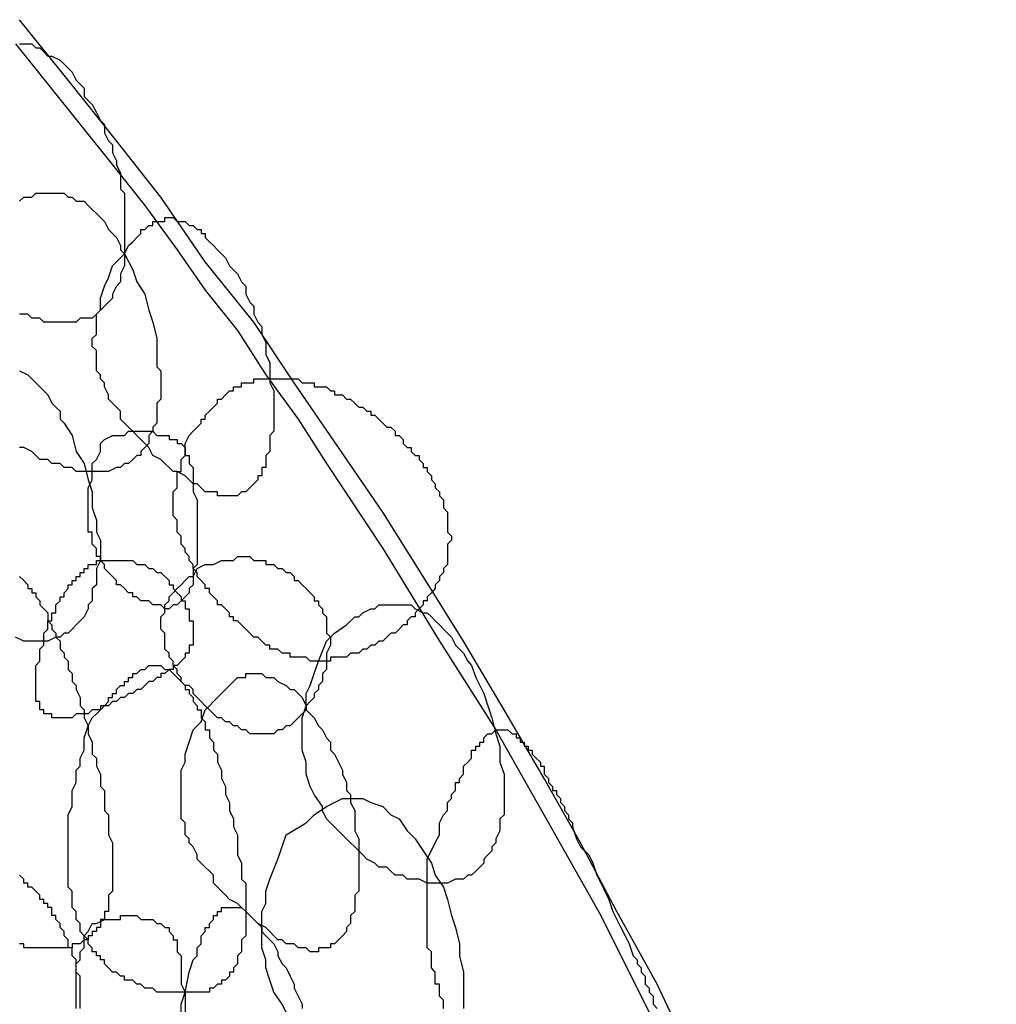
# Model space of a CAD drawing. Header units: millimetres. Extents: x 14 to 424, y 0 to 287.
# Tile 104 of 104: x 371 to 381, y 170 to 180. Entities that reach past the tile are written whole.
import ezdxf

# ---------------------------------------------------------------- set-up
doc = ezdxf.new("R2010")
doc.units = ezdxf.units.MM
doc.layers.add('PDF _0', color=7, linetype='Continuous')

msp = doc.modelspace()

# ---------------------------------------------------------------- linework, layer by layer
at = {"layer": 'PDF _0', "lineweight": 25}
for points in [[(377.666, 169.245), (377.333, 169.952), (376.918, 170.699), (376.544, 171.406), (376.17, 172.07), (375.755, 172.777), (375.339, 173.483), (374.924, 174.147), (374.508, 174.812), (374.051, 175.477), (373.594, 176.141), (373.179, 176.765), (372.68, 177.388), (372.223, 178.052), (371.767, 178.634), (371.268, 179.257), (370.769, 179.88)], [(370.728, 179.631), (371.06, 179.216), (371.393, 178.8), (371.725, 178.385), (372.057, 177.969), (372.39, 177.512), (372.68, 177.097), (373.013, 176.682), (373.304, 176.225), (373.636, 175.768), (373.927, 175.311), (374.508, 174.438), (375.09, 173.483), (375.672, 172.569), (376.212, 171.613), (376.752, 170.658), (377.25, 169.661)], [(370.769, 179.631), (370.853, 179.631), (370.894, 179.631), (370.936, 179.59), (370.977, 179.59), (371.019, 179.548), (371.06, 179.506), (371.102, 179.506), (371.185, 179.465), (371.226, 179.423), (371.268, 179.382), (371.31, 179.34), (371.351, 179.257), (371.393, 179.216), (371.434, 179.174), (371.434, 179.091), (371.476, 179.049), (371.517, 179.008), (371.559, 178.925), (371.6, 178.842), (371.642, 178.8), (371.642, 178.717), (371.683, 178.634), (371.725, 178.592), (371.725, 178.509), (371.767, 178.426), (371.767, 178.385), (371.808, 178.302), (371.808, 178.219), (371.808, 178.136), (371.85, 178.094), (371.85, 178.011), (371.85, 177.928), (371.85, 177.845), (371.85, 177.803), (371.85, 177.72), (371.85, 177.637), (371.85, 177.595), (371.85, 177.512), (371.85, 177.471), (371.85, 177.388), (371.85, 177.346), (371.808, 177.263), (371.808, 177.222), (371.808, 177.18), (371.767, 177.138), (371.725, 177.055), (371.725, 177.014), (371.683, 176.972), (371.642, 176.931), (371.6, 176.889), (371.559, 176.848), (371.517, 176.806), (371.476, 176.806), (371.393, 176.806), (371.351, 176.765), (371.31, 176.765), (371.268, 176.765), (371.185, 176.765), (371.143, 176.765), (371.06, 176.765), (371.019, 176.765), (370.977, 176.806), (370.894, 176.806), (370.853, 176.848), (370.769, 176.848)], [(370.769, 178.011), (370.811, 178.052), (370.894, 178.052), (370.936, 178.094), (370.977, 178.094), (371.019, 178.094), (371.06, 178.094), (371.143, 178.094), (371.185, 178.094), (371.226, 178.094), (371.268, 178.052), (371.31, 178.052), (371.351, 178.011), (371.434, 178.011), (371.476, 177.969), (371.517, 177.928), (371.559, 177.886), (371.6, 177.845), (371.642, 177.803), (371.683, 177.72), (371.725, 177.679), (371.767, 177.637), (371.808, 177.554), (371.808, 177.512), (371.85, 177.471), (371.933, 177.305), (371.974, 177.18), (372.057, 177.055), (372.099, 176.889), (372.14, 176.765), (372.182, 176.598), (372.182, 176.474), (372.182, 176.308), (372.223, 176.266), (372.223, 176.183), (372.223, 176.1), (372.223, 176.058), (372.223, 175.975), (372.182, 175.934), (372.182, 175.851), (372.182, 175.809), (372.182, 175.726), (372.14, 175.685), (372.14, 175.643), (372.099, 175.601), (372.099, 175.518), (372.057, 175.477), (372.016, 175.435), (372.016, 175.394), (371.974, 175.394), (371.933, 175.352), (371.891, 175.311), (371.85, 175.311), (371.808, 175.269), (371.767, 175.269), (371.683, 175.228), (371.642, 175.228), (371.6, 175.228), (371.517, 175.228), (371.476, 175.228), (371.434, 175.228), (371.351, 175.228), (371.31, 175.269), (371.226, 175.269), (371.185, 175.311), (371.102, 175.311), (371.06, 175.352), (370.977, 175.352), (370.936, 175.394), (370.894, 175.435), (370.811, 175.477), (370.769, 175.477)], [(370.769, 176.266), (370.853, 176.225), (370.894, 176.183), (370.936, 176.141), (370.977, 176.1), (371.019, 176.058), (371.06, 176.017), (371.102, 175.934), (371.143, 175.892), (371.185, 175.851), (371.185, 175.768), (371.226, 175.726), (371.31, 175.601), (371.351, 175.435), (371.434, 175.311), (371.476, 175.144), (371.517, 175.02), (371.517, 174.854), (371.559, 174.729), (371.559, 174.604), (371.6, 174.521), (371.6, 174.438), (371.6, 174.397), (371.6, 174.314), (371.559, 174.231), (371.559, 174.189), (371.559, 174.106), (371.559, 174.064), (371.517, 174.023), (371.517, 173.94), (371.517, 173.898), (371.476, 173.857), (371.476, 173.815), (371.434, 173.732), (371.393, 173.69), (371.351, 173.649), (371.31, 173.607), (371.268, 173.566), (371.226, 173.566), (371.185, 173.524), (371.143, 173.524), (371.06, 173.483), (371.019, 173.483), (370.977, 173.483), (370.894, 173.483), (370.853, 173.483), (370.811, 173.483), (370.728, 173.524)], [(370.769, 174.147), (370.811, 174.106), (370.853, 174.064), (370.853, 174.023), (370.894, 174.023), (370.894, 173.981), (370.936, 173.981), (370.936, 173.94), (370.977, 173.898), (370.977, 173.857), (371.019, 173.815), (371.06, 173.774), (371.06, 173.732), (371.06, 173.69), (371.102, 173.649), (371.102, 173.607), (371.143, 173.566), (371.143, 173.524), (371.185, 173.483), (371.185, 173.441), (371.185, 173.4), (371.226, 173.358), (371.226, 173.317), (371.268, 173.275), (371.268, 173.233), (371.268, 173.192), (371.31, 173.15), (371.31, 173.109), (371.31, 173.067), (371.351, 173.026), (371.351, 172.984), (371.393, 172.901), (371.393, 172.86), (371.393, 172.818), (371.434, 172.777), (371.434, 172.735), (371.434, 172.693), (371.476, 172.61), (371.476, 172.527), (371.517, 172.444), (371.517, 172.32), (371.559, 172.278), (371.559, 172.236), (371.559, 172.195), (371.6, 172.112), (371.6, 172.07), (371.6, 172.029), (371.6, 171.987), (371.642, 171.946), (371.642, 171.904), (371.642, 171.821), (371.642, 171.779), (371.642, 171.738), (371.683, 171.696), (371.683, 171.655), (371.683, 171.613), (371.683, 171.572), (371.683, 171.53), (371.683, 171.489), (371.725, 171.406), (371.725, 171.364), (371.725, 171.323), (371.725, 171.281), (371.725, 171.239), (371.725, 171.198), (371.725, 171.156), (371.725, 171.115), (371.725, 171.073), (371.725, 171.032), (371.725, 170.99), (371.725, 170.949), (371.725, 170.907), (371.683, 170.866), (371.683, 170.824), (371.683, 170.782), (371.683, 170.741), (371.683, 170.699), (371.642, 170.699), (371.642, 170.658), (371.642, 170.616), (371.6, 170.616), (371.6, 170.575), (371.6, 170.533), (371.559, 170.533), (371.559, 170.492), (371.517, 170.492), (371.517, 170.45), (371.476, 170.45), (371.476, 170.409), (371.434, 170.409), (371.393, 170.367), (371.351, 170.367), (371.31, 170.367), (371.31, 170.325), (371.268, 170.325), (371.226, 170.325), (371.185, 170.325), (371.143, 170.325), (371.102, 170.325), (371.06, 170.325), (371.019, 170.325), (370.977, 170.325), (370.936, 170.325), (370.894, 170.325), (370.853, 170.325), (370.811, 170.325), (370.811, 170.367), (370.769, 170.367)], [(375.131, 169.702), (375.131, 169.744), (375.131, 169.785), (375.09, 169.827), (375.09, 169.869), (375.09, 169.91), (375.09, 169.952), (375.048, 169.952), (375.048, 169.993), (375.048, 170.035), (375.048, 170.076), (375.007, 170.118), (375.007, 170.159), (375.007, 170.201), (375.007, 170.242), (375.007, 170.284), (374.965, 170.325), (374.965, 170.367), (374.965, 170.409), (374.965, 170.45), (374.965, 170.492), (374.965, 170.575), (374.965, 170.658), (374.965, 170.699), (374.965, 170.782), (374.965, 170.866), (374.965, 170.949), (374.965, 170.99), (374.965, 171.073), (374.965, 171.239), (375.048, 171.406), (375.09, 171.489), (375.09, 171.613), (375.131, 171.696), (375.173, 171.738), (375.173, 171.779), (375.173, 171.821), (375.215, 171.863), (375.215, 171.904), (375.256, 171.946), (375.256, 171.987), (375.256, 172.029), (375.298, 172.029), (375.298, 172.07), (375.339, 172.112), (375.339, 172.153), (375.339, 172.195), (375.381, 172.236), (375.422, 172.278), (375.422, 172.32), (375.422, 172.361), (375.464, 172.361), (375.464, 172.403), (375.505, 172.403), (375.505, 172.444), (375.547, 172.444), (375.547, 172.486), (375.588, 172.527), (375.63, 172.527), (375.672, 172.569), (375.713, 172.569), (375.755, 172.569), (375.796, 172.569), (375.838, 172.527), (375.879, 172.527), (375.879, 172.486), (375.921, 172.486), (375.921, 172.444), (375.962, 172.444), (375.962, 172.403), (376.004, 172.403), (376.004, 172.361), (376.045, 172.361), (376.045, 172.32), (376.087, 172.278), (376.129, 172.236), (376.129, 172.195), (376.17, 172.195), (376.17, 172.153), (376.17, 172.112), (376.212, 172.07), (376.212, 172.029), (376.253, 171.987), (376.253, 171.946), (376.295, 171.946), (376.295, 171.904), (376.336, 171.863), (376.336, 171.821), (376.378, 171.779), (376.378, 171.738), (376.419, 171.696), (376.419, 171.655), (376.461, 171.613), (376.461, 171.572), (376.502, 171.447), (376.544, 171.364), (376.627, 171.281), (376.669, 171.198), (376.71, 171.073), (376.793, 170.907), (376.835, 170.824), (376.876, 170.699), (376.918, 170.616), (376.959, 170.533), (377.001, 170.45), (377.042, 170.367), (377.084, 170.242), (377.126, 170.201), (377.126, 170.159), (377.167, 170.118), (377.167, 170.076), (377.209, 170.035), (377.209, 169.993), (377.209, 169.952), (377.25, 169.91), (377.25, 169.869), (377.292, 169.827), (377.292, 169.785), (377.292, 169.744), (377.333, 169.702)], [(373.511, 169.661), (373.47, 169.744), (373.387, 169.869), (373.345, 169.993), (373.304, 170.118), (373.304, 170.201), (373.262, 170.325), (373.262, 170.45), (373.262, 170.575), (373.262, 170.699), (373.304, 170.782), (373.304, 170.907), (373.345, 171.032), (373.428, 171.239), (373.511, 171.489), (373.719, 171.613), (373.802, 171.696), (373.927, 171.779), (374.01, 171.821), (374.093, 171.863), (374.134, 171.863), (374.218, 171.863), (374.301, 171.863), (374.384, 171.821), (374.508, 171.779), (374.591, 171.696), (374.675, 171.655), (374.758, 171.53), (374.841, 171.447), (374.924, 171.323), (375.007, 171.198), (375.048, 171.073), (375.131, 170.949), (375.173, 170.824), (375.215, 170.658), (375.256, 170.533), (375.298, 170.367), (375.298, 170.242), (375.339, 170.076), (375.339, 169.952), (375.339, 169.827), (375.339, 169.702)], [(371.393, 169.702), (371.393, 169.744), (371.393, 169.785), (371.393, 169.827), (371.393, 169.869), (371.393, 169.91), (371.393, 169.952), (371.393, 169.993), (371.393, 170.035), (371.351, 170.076), (371.351, 170.118), (371.351, 170.159), (371.351, 170.201), (371.31, 170.242), (371.31, 170.284), (371.31, 170.325), (371.268, 170.325), (371.268, 170.367), (371.268, 170.409), (371.226, 170.45), (371.226, 170.492), (371.185, 170.533), (371.185, 170.575), (371.143, 170.616), (371.143, 170.658), (371.102, 170.658), (371.102, 170.699), (371.102, 170.741), (371.06, 170.741), (371.06, 170.782), (371.019, 170.782), (371.019, 170.824), (370.977, 170.824), (370.977, 170.866), (370.936, 170.907), (370.894, 170.949), (370.853, 170.949), (370.853, 170.99), (370.811, 170.99), (370.811, 171.032), (370.769, 171.073)], [(372.431, 169.661), (372.431, 169.744), (372.473, 169.869), (372.514, 170.076), (372.556, 170.201), (372.597, 170.242), (372.597, 170.325), (372.639, 170.367), (372.639, 170.45), (372.68, 170.492), (372.68, 170.533), (372.722, 170.533), (372.722, 170.575), (372.764, 170.616), (372.764, 170.658), (372.805, 170.658), (372.805, 170.699), (372.847, 170.699), (372.847, 170.741), (372.888, 170.741), (372.93, 170.741), (372.971, 170.741), (373.013, 170.741), (373.054, 170.741), (373.096, 170.699), (373.137, 170.658), (373.179, 170.616), (373.221, 170.575), (373.262, 170.533), (373.262, 170.492), (373.304, 170.45), (373.345, 170.409), (373.387, 170.367), (373.428, 170.284), (373.428, 170.242), (373.47, 170.159), (373.511, 170.118), (373.553, 170.035), (373.594, 169.952), (373.594, 169.91), (373.636, 169.827), (373.677, 169.744), (373.677, 169.702)], [(371.351, 169.702), (371.351, 169.744), (371.351, 169.785), (371.351, 169.827), (371.351, 169.869), (371.351, 169.91), (371.351, 169.952), (371.351, 169.993), (371.351, 170.035), (371.351, 170.076), (371.351, 170.118), (371.351, 170.159), (371.393, 170.201), (371.393, 170.242), (371.393, 170.284), (371.434, 170.325), (371.434, 170.367), (371.434, 170.45), (371.476, 170.492), (371.517, 170.575), (371.559, 170.575), (371.642, 170.616), (371.683, 170.616), (371.725, 170.616), (371.767, 170.616), (371.808, 170.616), (371.808, 170.658), (371.85, 170.658), (371.891, 170.658), (371.933, 170.658), (371.974, 170.658), (372.016, 170.616), (372.057, 170.616), (372.099, 170.616), (372.14, 170.616), (372.182, 170.575), (372.223, 170.575), (372.265, 170.533), (372.307, 170.533), (372.307, 170.492), (372.348, 170.45), (372.348, 170.409), (372.39, 170.409), (372.39, 170.367), (372.39, 170.325), (372.39, 170.284), (372.431, 170.242), (372.431, 170.201), (372.431, 170.159), (372.431, 170.118), (372.431, 170.076), (372.431, 170.035), (372.431, 169.993), (372.431, 169.952), (372.473, 169.869), (372.473, 169.744), (372.473, 169.661)]]:
    msp.add_lwpolyline(points, dxfattribs=at)
for points in [[(371.683, 177.222), (371.725, 177.346), (371.767, 177.388), (371.808, 177.429), (371.85, 177.471), (371.891, 177.554), (371.933, 177.595), (371.974, 177.637), (372.016, 177.679), (372.016, 177.72), (372.057, 177.72), (372.099, 177.762), (372.14, 177.762), (372.14, 177.803), (372.182, 177.803), (372.223, 177.803), (372.265, 177.803), (372.265, 177.845), (372.307, 177.845), (372.348, 177.845), (372.39, 177.803), (372.431, 177.803), (372.473, 177.803), (372.514, 177.762), (372.556, 177.762), (372.597, 177.72), (372.639, 177.72), (372.639, 177.679), (372.68, 177.679), (372.68, 177.637), (372.722, 177.595), (372.764, 177.554), (372.805, 177.512), (372.847, 177.471), (372.888, 177.429), (372.93, 177.346), (372.971, 177.305), (373.013, 177.263), (373.054, 177.18), (373.096, 177.138), (373.096, 177.055), (373.137, 176.972), (373.179, 176.931), (373.179, 176.848), (373.221, 176.765), (373.262, 176.723), (373.262, 176.64), (373.304, 176.557), (373.304, 176.515), (373.304, 176.432), (373.345, 176.349), (373.345, 176.266), (373.345, 176.225), (373.345, 176.141), (373.387, 176.058), (373.387, 175.975), (373.387, 175.934), (373.387, 175.851), (373.387, 175.809), (373.387, 175.726), (373.387, 175.643), (373.345, 175.601), (373.345, 175.56), (373.345, 175.477), (373.345, 175.435), (373.304, 175.394), (373.304, 175.311), (373.304, 175.269), (373.262, 175.269), (373.262, 175.228), (373.262, 175.186), (373.221, 175.186), (373.221, 175.144), (373.179, 175.103), (373.137, 175.061), (373.096, 175.02), (373.054, 175.02), (373.013, 174.978), (372.971, 174.978), (372.93, 174.978), (372.888, 174.978), (372.847, 174.978), (372.805, 174.978), (372.805, 175.02), (372.764, 175.02), (372.722, 175.02), (372.68, 175.02), (372.639, 175.061), (372.597, 175.103), (372.556, 175.103), (372.514, 175.144), (372.473, 175.186), (372.39, 175.228), (372.348, 175.228), (372.307, 175.269), (372.265, 175.311), (372.223, 175.352), (372.14, 175.394), (372.099, 175.477), (372.057, 175.518), (372.016, 175.56), (371.974, 175.601), (371.933, 175.643), (371.891, 175.685), (371.85, 175.726), (371.808, 175.768), (371.808, 175.851), (371.767, 175.892), (371.725, 175.934), (371.683, 175.975), (371.683, 176.017), (371.642, 176.1), (371.642, 176.141), (371.6, 176.183), (371.6, 176.225), (371.559, 176.266), (371.559, 176.349), (371.559, 176.391), (371.559, 176.432), (371.559, 176.474), (371.517, 176.515), (371.517, 176.598), (371.559, 176.64), (371.559, 176.682), (371.559, 176.765), (371.559, 176.806), (371.559, 176.848), (371.6, 176.889), (371.6, 176.972), (371.6, 177.014), (371.642, 177.138)], [(372.473, 175.518), (372.514, 175.601), (372.556, 175.643), (372.597, 175.685), (372.639, 175.726), (372.639, 175.768), (372.68, 175.768), (372.68, 175.809), (372.722, 175.851), (372.764, 175.892), (372.805, 175.934), (372.805, 175.975), (372.847, 175.975), (372.888, 176.017), (372.93, 176.058), (372.971, 176.058), (372.971, 176.1), (373.013, 176.1), (373.054, 176.1), (373.054, 176.141), (373.096, 176.141), (373.137, 176.141), (373.179, 176.141), (373.179, 176.183), (373.221, 176.183), (373.262, 176.183), (373.304, 176.183), (373.345, 176.183), (373.387, 176.183), (373.428, 176.183), (373.47, 176.183), (373.511, 176.183), (373.553, 176.183), (373.594, 176.183), (373.636, 176.183), (373.677, 176.141), (373.719, 176.141), (373.761, 176.141), (373.802, 176.141), (373.802, 176.1), (373.844, 176.1), (373.885, 176.1), (373.927, 176.1), (373.968, 176.058), (374.01, 176.058), (374.01, 176.017), (374.051, 176.017), (374.093, 176.017), (374.134, 175.975), (374.176, 175.975), (374.218, 175.934), (374.259, 175.892), (374.301, 175.892), (374.342, 175.851), (374.384, 175.851), (374.384, 175.809), (374.425, 175.809), (374.467, 175.768), (374.508, 175.726), (374.55, 175.685), (374.591, 175.685), (374.633, 175.643), (374.633, 175.601), (374.675, 175.601), (374.716, 175.56), (374.716, 175.518), (374.758, 175.477), (374.799, 175.477), (374.799, 175.435), (374.841, 175.394), (374.882, 175.394), (374.882, 175.352), (374.924, 175.311), (374.924, 175.269), (374.965, 175.269), (374.965, 175.228), (375.007, 175.186), (375.007, 175.144), (375.048, 175.103), (375.048, 175.061), (375.09, 175.02), (375.09, 174.978), (375.131, 174.937), (375.131, 174.895), (375.131, 174.854), (375.173, 174.812), (375.173, 174.771), (375.173, 174.729), (375.173, 174.687), (375.173, 174.646), (375.173, 174.604), (375.215, 174.563), (375.215, 174.521), (375.173, 174.48), (375.173, 174.438), (375.173, 174.397), (375.173, 174.355), (375.173, 174.314), (375.173, 174.272), (375.131, 174.231), (375.131, 174.189), (375.09, 174.147), (375.09, 174.106), (375.048, 174.064), (375.048, 174.023), (375.007, 173.981), (374.965, 173.94), (374.965, 173.898), (374.924, 173.898), (374.924, 173.857), (374.882, 173.815), (374.841, 173.774), (374.841, 173.732), (374.799, 173.732), (374.758, 173.69), (374.758, 173.649), (374.716, 173.649), (374.675, 173.607), (374.633, 173.566), (374.591, 173.566), (374.55, 173.524), (374.508, 173.483), (374.467, 173.483), (374.425, 173.441), (374.384, 173.441), (374.342, 173.4), (374.301, 173.4), (374.259, 173.358), (374.218, 173.358), (374.176, 173.358), (374.134, 173.317), (374.093, 173.317), (374.051, 173.317), (374.01, 173.317), (373.968, 173.317), (373.968, 173.275), (373.927, 173.275), (373.885, 173.275), (373.844, 173.275), (373.802, 173.275), (373.761, 173.275), (373.719, 173.317), (373.677, 173.317), (373.636, 173.317), (373.594, 173.317), (373.553, 173.317), (373.553, 173.358), (373.511, 173.358), (373.47, 173.358), (373.428, 173.4), (373.387, 173.4), (373.345, 173.4), (373.345, 173.441), (373.304, 173.441), (373.262, 173.483), (373.221, 173.524), (373.179, 173.524), (373.137, 173.566), (373.096, 173.607), (373.054, 173.649), (373.013, 173.69), (372.971, 173.69), (372.971, 173.732), (372.93, 173.732), (372.93, 173.774), (372.888, 173.815), (372.847, 173.857), (372.805, 173.857), (372.805, 173.898), (372.764, 173.94), (372.722, 173.981), (372.722, 174.023), (372.68, 174.023), (372.68, 174.064), (372.639, 174.106), (372.597, 174.147), (372.597, 174.189), (372.556, 174.231), (372.556, 174.272), (372.514, 174.314), (372.514, 174.355), (372.473, 174.397), (372.473, 174.438), (372.431, 174.48), (372.431, 174.521), (372.431, 174.563), (372.39, 174.604), (372.39, 174.646), (372.39, 174.687), (372.39, 174.729), (372.348, 174.771), (372.348, 174.812), (372.348, 174.854), (372.348, 174.895), (372.348, 174.937), (372.348, 174.978), (372.348, 175.02), (372.39, 175.061), (372.39, 175.103), (372.39, 175.144), (372.39, 175.186), (372.39, 175.228), (372.431, 175.228), (372.431, 175.269), (372.431, 175.311), (372.431, 175.352), (372.473, 175.394), (372.473, 175.477)], [(371.642, 175.56), (371.725, 175.601), (371.767, 175.601), (371.85, 175.601), (371.891, 175.643), (371.933, 175.643), (371.974, 175.643), (372.016, 175.643), (372.057, 175.643), (372.099, 175.643), (372.14, 175.643), (372.182, 175.601), (372.223, 175.601), (372.265, 175.601), (372.307, 175.601), (372.307, 175.56), (372.348, 175.56), (372.39, 175.56), (372.39, 175.518), (372.431, 175.518), (372.473, 175.477), (372.473, 175.435), (372.473, 175.394), (372.514, 175.394), (372.514, 175.352), (372.514, 175.311), (372.556, 175.269), (372.556, 175.228), (372.556, 175.186), (372.556, 175.144), (372.556, 175.103), (372.556, 175.061), (372.556, 175.02), (372.597, 174.937), (372.597, 174.854), (372.597, 174.771), (372.597, 174.646), (372.597, 174.563), (372.597, 174.48), (372.597, 174.438), (372.597, 174.397), (372.597, 174.355), (372.597, 174.314), (372.597, 174.272), (372.556, 174.231), (372.556, 174.189), (372.556, 174.147), (372.556, 174.106), (372.556, 174.064), (372.514, 174.023), (372.514, 173.981), (372.473, 173.94), (372.431, 173.898), (372.39, 173.857), (372.348, 173.857), (372.307, 173.815), (372.265, 173.815), (372.223, 173.857), (372.182, 173.857), (372.14, 173.857), (372.099, 173.898), (372.057, 173.898), (372.016, 173.898), (371.974, 173.94), (371.933, 173.94), (371.933, 173.981), (371.891, 173.981), (371.85, 174.023), (371.808, 174.064), (371.767, 174.064), (371.767, 174.106), (371.725, 174.147), (371.683, 174.189), (371.642, 174.231), (371.642, 174.272), (371.6, 174.314), (371.6, 174.355), (371.559, 174.355), (371.559, 174.397), (371.559, 174.438), (371.517, 174.48), (371.517, 174.521), (371.517, 174.563), (371.517, 174.604), (371.476, 174.604), (371.476, 174.646), (371.476, 174.687), (371.476, 174.729), (371.476, 174.771), (371.476, 174.812), (371.476, 174.854), (371.476, 174.895), (371.476, 174.937), (371.476, 174.978), (371.476, 175.02), (371.476, 175.061), (371.517, 175.144), (371.517, 175.228), (371.517, 175.311), (371.559, 175.352), (371.6, 175.435), (371.6, 175.518)], [(372.68, 174.272), (372.764, 174.272), (372.847, 174.314), (372.888, 174.314), (372.93, 174.314), (372.971, 174.314), (373.013, 174.355), (373.054, 174.355), (373.096, 174.355), (373.137, 174.355), (373.179, 174.314), (373.221, 174.314), (373.262, 174.314), (373.304, 174.314), (373.304, 174.272), (373.345, 174.272), (373.387, 174.272), (373.428, 174.231), (373.47, 174.231), (373.511, 174.189), (373.553, 174.189), (373.594, 174.147), (373.594, 174.106), (373.636, 174.106), (373.677, 174.064), (373.719, 174.023), (373.761, 173.981), (373.802, 173.94), (373.802, 173.898), (373.844, 173.898), (373.844, 173.857), (373.885, 173.815), (373.885, 173.774), (373.927, 173.732), (373.927, 173.69), (373.927, 173.649), (373.927, 173.607), (373.927, 173.566), (373.968, 173.524), (373.968, 173.483), (373.968, 173.441), (373.927, 173.358), (373.927, 173.317), (373.927, 173.275), (373.927, 173.233), (373.927, 173.192), (373.885, 173.15), (373.885, 173.109), (373.885, 173.067), (373.844, 173.026), (373.844, 172.984), (373.802, 172.943), (373.802, 172.901), (373.761, 172.86), (373.719, 172.818), (373.719, 172.777), (373.677, 172.735), (373.636, 172.693), (373.594, 172.652), (373.553, 172.61), (373.511, 172.61), (373.47, 172.569), (373.428, 172.569), (373.387, 172.527), (373.345, 172.527), (373.304, 172.527), (373.262, 172.527), (373.221, 172.527), (373.179, 172.527), (373.137, 172.527), (373.096, 172.569), (373.054, 172.569), (373.013, 172.61), (372.971, 172.61), (372.93, 172.652), (372.888, 172.652), (372.847, 172.693), (372.805, 172.693), (372.764, 172.735), (372.722, 172.777), (372.68, 172.818), (372.639, 172.86), (372.597, 172.901), (372.556, 172.943), (372.556, 172.984), (372.514, 173.026), (372.473, 173.026), (372.431, 173.067), (372.431, 173.109), (372.39, 173.15), (372.39, 173.192), (372.348, 173.233), (372.348, 173.275), (372.307, 173.317), (372.307, 173.358), (372.265, 173.4), (372.265, 173.441), (372.265, 173.483), (372.265, 173.524), (372.265, 173.566), (372.223, 173.607), (372.223, 173.649), (372.223, 173.69), (372.223, 173.732), (372.265, 173.774), (372.265, 173.815), (372.265, 173.857), (372.307, 173.898), (372.307, 173.94), (372.348, 173.981), (372.39, 174.023), (372.431, 174.064), (372.473, 174.106), (372.514, 174.147), (372.556, 174.147), (372.597, 174.231)], [(372.223, 174.189), (372.307, 174.106), (372.307, 174.064), (372.348, 174.064), (372.348, 174.023), (372.39, 173.981), (372.431, 173.94), (372.431, 173.898), (372.473, 173.898), (372.473, 173.857), (372.473, 173.815), (372.514, 173.815), (372.514, 173.774), (372.514, 173.732), (372.514, 173.69), (372.556, 173.69), (372.556, 173.649), (372.556, 173.607), (372.556, 173.566), (372.556, 173.524), (372.556, 173.483), (372.556, 173.441), (372.514, 173.441), (372.514, 173.4), (372.514, 173.358), (372.473, 173.358), (372.473, 173.317), (372.431, 173.275), (372.39, 173.233), (372.348, 173.233), (372.348, 173.192), (372.307, 173.192), (372.265, 173.15), (372.223, 173.15), (372.223, 173.109), (372.182, 173.109), (372.14, 173.067), (372.099, 173.067), (372.057, 173.026), (372.016, 172.984), (371.974, 172.984), (371.933, 172.943), (371.891, 172.943), (371.85, 172.901), (371.808, 172.901), (371.767, 172.86), (371.725, 172.86), (371.683, 172.818), (371.642, 172.818), (371.6, 172.818), (371.6, 172.777), (371.559, 172.777), (371.517, 172.777), (371.476, 172.735), (371.434, 172.735), (371.393, 172.735), (371.351, 172.735), (371.31, 172.693), (371.268, 172.693), (371.226, 172.693), (371.185, 172.693), (371.143, 172.693), (371.102, 172.693), (371.102, 172.735), (371.06, 172.735), (371.019, 172.735), (371.019, 172.777), (370.977, 172.777), (370.977, 172.818), (370.977, 172.86), (370.936, 172.86), (370.936, 172.901), (370.936, 172.943), (370.936, 172.984), (370.936, 173.026), (370.936, 173.067), (370.936, 173.109), (370.936, 173.15), (370.936, 173.192), (370.936, 173.233), (370.977, 173.275), (370.977, 173.317), (370.977, 173.358), (370.977, 173.4), (371.019, 173.441), (371.019, 173.483), (371.019, 173.566), (371.06, 173.607), (371.06, 173.649), (371.06, 173.69), (371.102, 173.69), (371.102, 173.732), (371.102, 173.774), (371.143, 173.774), (371.143, 173.815), (371.143, 173.857), (371.185, 173.898), (371.185, 173.94), (371.226, 173.94), (371.226, 173.981), (371.268, 174.023), (371.268, 174.064), (371.31, 174.064), (371.31, 174.106), (371.351, 174.106), (371.351, 174.147), (371.393, 174.147), (371.393, 174.189), (371.434, 174.189), (371.434, 174.231), (371.476, 174.231), (371.476, 174.272), (371.517, 174.272), (371.559, 174.272), (371.559, 174.314), (371.6, 174.314), (371.642, 174.314), (371.683, 174.314), (371.725, 174.314), (371.767, 174.314), (371.808, 174.314), (371.85, 174.314), (371.891, 174.314), (371.933, 174.314), (371.974, 174.272), (372.016, 174.272), (372.057, 174.272), (372.099, 174.231), (372.14, 174.231), (372.182, 174.189)], [(373.927, 173.483), (374.01, 173.566), (374.134, 173.649), (374.218, 173.732), (374.259, 173.732), (374.301, 173.774), (374.384, 173.815), (374.425, 173.815), (374.467, 173.857), (374.508, 173.857), (374.55, 173.857), (374.633, 173.857), (374.675, 173.857), (374.716, 173.857), (374.758, 173.857), (374.799, 173.857), (374.841, 173.815), (374.924, 173.774), (374.965, 173.774), (375.007, 173.732), (375.048, 173.69), (375.09, 173.649), (375.131, 173.607), (375.173, 173.566), (375.215, 173.524), (375.256, 173.441), (375.298, 173.4), (375.339, 173.358), (375.381, 173.275), (375.422, 173.233), (375.464, 173.109), (375.547, 172.943), (375.588, 172.818), (375.63, 172.693), (375.672, 172.527), (375.713, 172.403), (375.713, 172.236), (375.755, 172.112), (375.755, 172.029), (375.755, 171.946), (375.755, 171.904), (375.755, 171.821), (375.755, 171.779), (375.755, 171.696), (375.713, 171.655), (375.713, 171.572), (375.713, 171.53), (375.672, 171.447), (375.672, 171.406), (375.63, 171.364), (375.63, 171.323), (375.588, 171.281), (375.547, 171.239), (375.547, 171.198), (375.505, 171.156), (375.464, 171.115), (375.422, 171.073), (375.381, 171.073), (375.339, 171.032), (375.298, 171.032), (375.256, 171.032), (375.173, 170.99), (375.131, 170.99), (375.09, 170.99), (375.007, 170.99), (374.965, 170.99), (374.882, 171.032), (374.841, 171.032), (374.758, 171.032), (374.716, 171.073), (374.633, 171.073), (374.591, 171.115), (374.55, 171.156), (374.467, 171.156), (374.425, 171.198), (374.342, 171.239), (374.301, 171.281), (374.259, 171.323), (374.218, 171.364), (374.176, 171.406), (374.134, 171.447), (374.093, 171.489), (374.051, 171.53), (374.01, 171.572), (373.968, 171.613), (373.927, 171.655), (373.885, 171.738), (373.885, 171.779), (373.802, 171.904), (373.761, 171.987), (373.719, 172.112), (373.719, 172.236), (373.677, 172.361), (373.677, 172.486), (373.677, 172.569), (373.677, 172.693), (373.719, 172.818), (373.719, 172.943), (373.761, 173.026), (373.802, 173.15), (373.844, 173.275)], [(371.476, 172.61), (371.517, 172.693), (371.559, 172.735), (371.642, 172.818), (371.683, 172.86), (371.683, 172.901), (371.725, 172.901), (371.725, 172.943), (371.767, 172.943), (371.767, 172.984), (371.808, 173.026), (371.85, 173.026), (371.85, 173.067), (371.891, 173.067), (371.891, 173.109), (371.933, 173.109), (371.933, 173.15), (371.974, 173.15), (372.016, 173.192), (372.057, 173.192), (372.099, 173.233), (372.14, 173.233), (372.182, 173.233), (372.223, 173.233), (372.265, 173.192), (372.307, 173.192), (372.348, 173.15), (372.39, 173.109), (372.431, 173.067), (372.473, 173.026), (372.473, 172.984), (372.514, 172.984), (372.514, 172.943), (372.556, 172.901), (372.556, 172.86), (372.597, 172.818), (372.597, 172.777), (372.639, 172.777), (372.639, 172.735), (372.639, 172.693), (372.68, 172.652), (372.68, 172.61), (372.68, 172.569), (372.722, 172.569), (372.722, 172.527), (372.722, 172.486), (372.764, 172.444), (372.764, 172.403), (372.764, 172.361), (372.805, 172.32), (372.805, 172.236), (372.847, 172.153), (372.847, 172.07), (372.888, 171.987), (372.888, 171.904), (372.93, 171.821), (372.93, 171.738), (372.971, 171.655), (372.971, 171.572), (373.013, 171.489), (373.013, 171.364), (373.013, 171.281), (373.054, 171.198), (373.054, 171.156), (373.054, 171.115), (373.054, 171.073), (373.054, 171.032), (373.096, 170.99), (373.096, 170.949), (373.096, 170.907), (373.096, 170.866), (373.096, 170.824), (373.096, 170.782), (373.096, 170.741), (373.096, 170.699), (373.096, 170.658), (373.096, 170.616), (373.096, 170.575), (373.096, 170.533), (373.096, 170.492), (373.096, 170.45), (373.054, 170.409), (373.054, 170.367), (373.054, 170.325), (373.054, 170.284), (373.013, 170.242), (373.013, 170.201), (373.013, 170.159), (372.971, 170.118), (372.971, 170.076), (372.93, 170.076), (372.93, 170.035), (372.888, 169.993), (372.847, 169.993), (372.847, 169.952), (372.805, 169.952), (372.764, 169.91), (372.722, 169.91), (372.722, 169.869), (372.68, 169.869), (372.639, 169.869), (372.597, 169.869), (372.556, 169.869), (372.514, 169.869), (372.473, 169.869), (372.431, 169.869), (372.39, 169.869), (372.348, 169.869), (372.307, 169.869), (372.265, 169.869), (372.223, 169.869), (372.182, 169.869), (372.14, 169.91), (372.099, 169.91), (372.057, 169.91), (372.016, 169.952), (371.974, 169.952), (371.933, 169.993), (371.891, 169.993), (371.85, 169.993), (371.85, 170.035), (371.808, 170.035), (371.767, 170.076), (371.725, 170.076), (371.683, 170.118), (371.642, 170.159), (371.642, 170.201), (371.6, 170.201), (371.6, 170.242), (371.559, 170.242), (371.559, 170.284), (371.517, 170.284), (371.517, 170.325), (371.476, 170.367), (371.476, 170.409), (371.434, 170.45), (371.393, 170.492), (371.393, 170.533), (371.393, 170.575), (371.351, 170.616), (371.351, 170.658), (371.351, 170.699), (371.31, 170.741), (371.31, 170.782), (371.31, 170.824), (371.31, 170.866), (371.31, 170.907), (371.268, 170.949), (371.268, 170.99), (371.268, 171.032), (371.268, 171.115), (371.268, 171.156), (371.268, 171.239), (371.268, 171.323), (371.268, 171.364), (371.268, 171.447), (371.268, 171.489), (371.268, 171.572), (371.268, 171.655), (371.268, 171.696), (371.31, 171.779), (371.31, 171.821), (371.31, 171.904), (371.31, 171.946), (371.351, 172.029), (371.351, 172.07), (371.351, 172.153), (371.393, 172.195), (371.393, 172.278), (371.434, 172.361), (371.434, 172.486)], [(372.556, 172.569), (372.639, 172.652), (372.68, 172.777), (372.722, 172.818), (372.764, 172.86), (372.805, 172.901), (372.847, 172.943), (372.888, 172.984), (372.93, 173.026), (372.971, 173.067), (373.013, 173.109), (373.054, 173.109), (373.096, 173.109), (373.096, 173.15), (373.137, 173.15), (373.179, 173.15), (373.221, 173.15), (373.262, 173.15), (373.304, 173.109), (373.345, 173.109), (373.387, 173.109), (373.428, 173.067), (373.511, 173.026), (373.553, 172.984), (373.594, 172.984), (373.636, 172.943), (373.677, 172.901), (373.719, 172.818), (373.719, 172.777), (373.761, 172.735), (373.802, 172.693), (373.844, 172.61), (373.885, 172.569), (373.927, 172.486), (373.968, 172.444), (373.968, 172.361), (374.01, 172.32), (374.051, 172.236), (374.093, 172.153), (374.093, 172.112), (374.134, 172.029), (374.134, 171.946), (374.176, 171.904), (374.176, 171.821), (374.218, 171.738), (374.218, 171.655), (374.218, 171.613), (374.218, 171.53), (374.259, 171.447), (374.259, 171.364), (374.259, 171.323), (374.259, 171.239), (374.259, 171.156), (374.259, 171.115), (374.259, 171.032), (374.259, 170.99), (374.259, 170.907), (374.218, 170.866), (374.218, 170.782), (374.218, 170.741), (374.218, 170.699), (374.176, 170.658), (374.176, 170.575), (374.134, 170.533), (374.134, 170.492), (374.093, 170.45), (374.051, 170.409), (374.01, 170.367), (373.968, 170.367), (373.968, 170.325), (373.927, 170.325), (373.885, 170.325), (373.844, 170.325), (373.844, 170.284), (373.802, 170.284), (373.761, 170.284), (373.719, 170.325), (373.677, 170.325), (373.636, 170.325), (373.594, 170.367), (373.511, 170.367), (373.47, 170.409), (373.428, 170.409), (373.387, 170.45), (373.345, 170.492), (373.304, 170.533), (373.221, 170.575), (373.179, 170.616), (373.137, 170.658), (373.096, 170.699), (373.054, 170.741), (373.013, 170.782), (372.93, 170.824), (372.888, 170.866), (372.847, 170.907), (372.805, 170.949), (372.764, 170.99), (372.764, 171.073), (372.722, 171.115), (372.68, 171.156), (372.639, 171.198), (372.597, 171.239), (372.597, 171.281), (372.556, 171.364), (372.514, 171.406), (372.514, 171.447), (372.473, 171.489), (372.473, 171.53), (372.473, 171.613), (372.431, 171.655), (372.431, 171.696), (372.431, 171.738), (372.431, 171.821), (372.431, 171.863), (372.431, 171.904), (372.431, 171.946), (372.431, 172.029), (372.431, 172.07), (372.431, 172.112), (372.431, 172.153), (372.473, 172.236), (372.473, 172.32), (372.514, 172.444)]]:
    msp.add_lwpolyline(points, close=True, dxfattribs=at)
for centre, major_axis, ratio, start_param, end_param in [((359.405, 150.456), (-6.911, 25.758), 0.683521, 3.14442, 6.281037), ((359.26, 150.419), (-6.931, 25.743), 0.681156, 2.84467, 9.127855)]:
    msp.add_ellipse(centre, major_axis=major_axis, ratio=ratio, start_param=start_param, end_param=end_param, dxfattribs=at)

doc.saveas('drawing.dxf')
